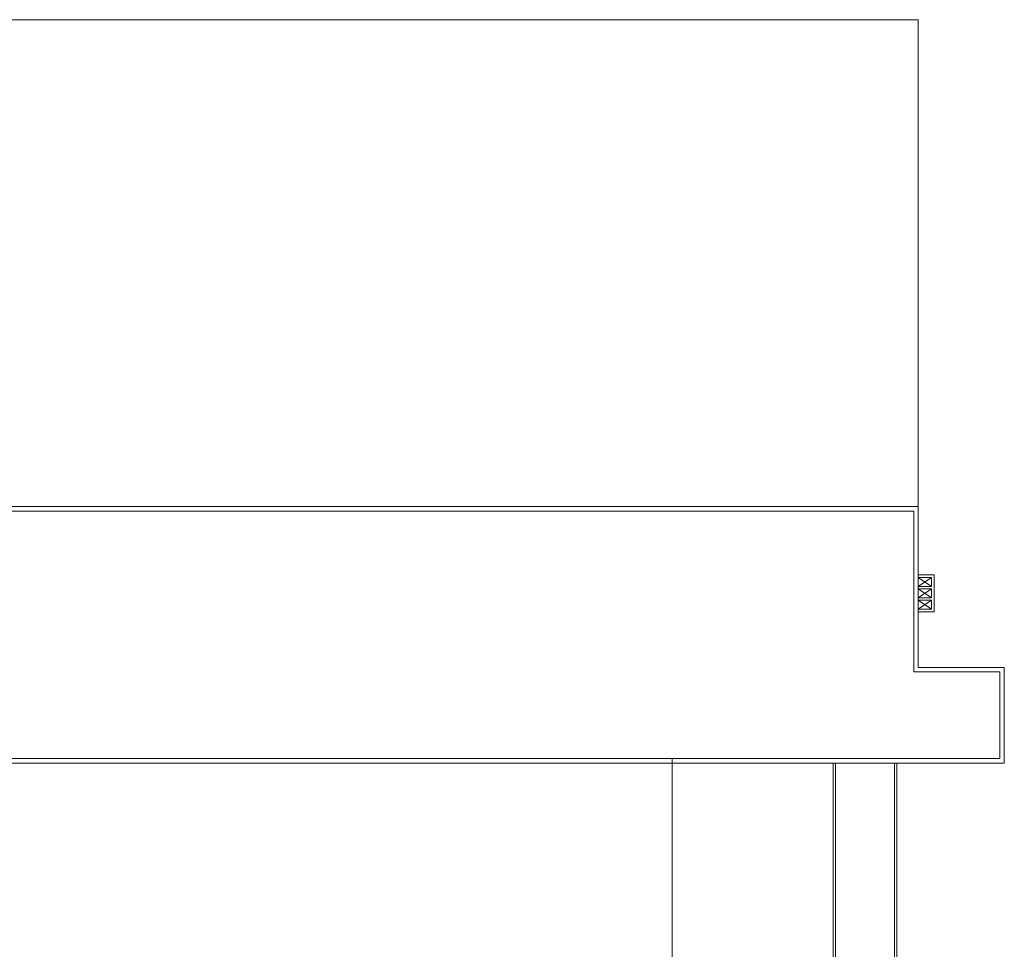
# Model space of a CAD drawing. Header units: millimetres. Extents: x 755778 to 1537169, y 90093 to 392038.
# Tile 132 of 134: x 1321074 to 1363930, y 340466 to 380933. Entities that reach past the tile are written whole.
import ezdxf

# ---------------------------------------------------------------- set-up
doc = ezdxf.new("R2010")
doc.units = ezdxf.units.MM
doc.layers.add('NIV 4HB', color=7, linetype='Continuous')

msp = doc.modelspace()

# ---------------------------------------------------------------- linework, layer by layer
at = {"layer": 'NIV 4HB', "color": 253, "linetype": 'Continuous', "lineweight": 5, "true_color": 0x9ea0a1}
for p, q in [((1360184.7, 380933.1), (1307644.7, 380933.1)), ((1360184.7, 359738.1), (1360184.7, 380933.1)), ((1349467.7, 321048.1), (1349467.7, 348743.1)), ((1356479.7, 320906.4), (1356479.7, 348543.1)), ((1356579.7, 320992.2), (1356579.7, 348543.1)), ((1359149.7, 348543.1), (1359149.7, 328836.4)), ((1359249.7, 348543.1), (1359249.7, 328922.3))]:
    msp.add_line(p, q, dxfattribs=at)
at = {"layer": 'NIV 4HB', "color": 7, "lineweight": 5}
for p, q in [((1300674.7, 359738.1), (1360184.7, 359738.1)), ((1360184.7, 359738.1), (1360184.7, 352738.1)), ((1300160.2, 359538.1), (1359984.7, 359538.1)), ((1359984.7, 359538.1), (1359984.7, 352538.1)), ((1360184.7, 352738.1), (1363929.7, 352738.1)), ((1363929.7, 352738.1), (1363929.7, 348568.1)), ((1359984.7, 352538.1), (1363729.7, 352538.1)), ((1363729.7, 352538.1), (1363729.7, 348768.1)), ((1363929.7, 348568.1), (1284519.7, 348568.1)), ((1363729.7, 348768.1), (1284719.7, 348768.1))]:
    msp.add_line(p, q, dxfattribs=at)
at = {"layer": 'NIV 4HB', "color": 7, "linetype": 'Continuous', "lineweight": 5}
for p, q in [((1307949.7, 359738.1), (1359889.7, 359738.1)), ((1360184.7, 356653.1), (1360184.7, 356763.1)), ((1360184.7, 356763.1), (1360874.4, 356763.1)), ((1360184.7, 356653.1), (1360764.4, 356262.6)), ((1360764.4, 356653.1), (1360184.7, 356262.6)), ((1360764.4, 356653.1), (1360184.7, 356653.1)), ((1360764.4, 356262.6), (1360764.4, 356653.1)), ((1360874.4, 356763.1), (1360874.4, 355162.7)), ((1360184.7, 356152.6), (1360184.7, 356262.6)), ((1360184.7, 356262.6), (1360764.4, 356262.6)), ((1360184.7, 356152.6), (1360764.4, 355772.2)), ((1360764.4, 356152.6), (1360184.7, 355772.2)), ((1360764.4, 356152.6), (1360184.7, 356152.6)), ((1360764.4, 355772.2), (1360764.4, 356152.6)), ((1360184.7, 355662.2), (1360184.7, 355772.2)), ((1360184.7, 355772.2), (1360764.4, 355772.2)), ((1360184.7, 355662.2), (1360764.4, 355272.7)), ((1360764.4, 355662.2), (1360184.7, 355272.7)), ((1360764.4, 355662.2), (1360184.7, 355662.2)), ((1360184.7, 355162.7), (1360184.7, 355272.7)), ((1360184.7, 355272.7), (1360764.4, 355272.7)), ((1360764.4, 355272.7), (1360764.4, 355662.2)), ((1360874.4, 355162.7), (1360184.7, 355162.7))]:
    msp.add_line(p, q, dxfattribs=at)

doc.saveas('drawing.dxf')
